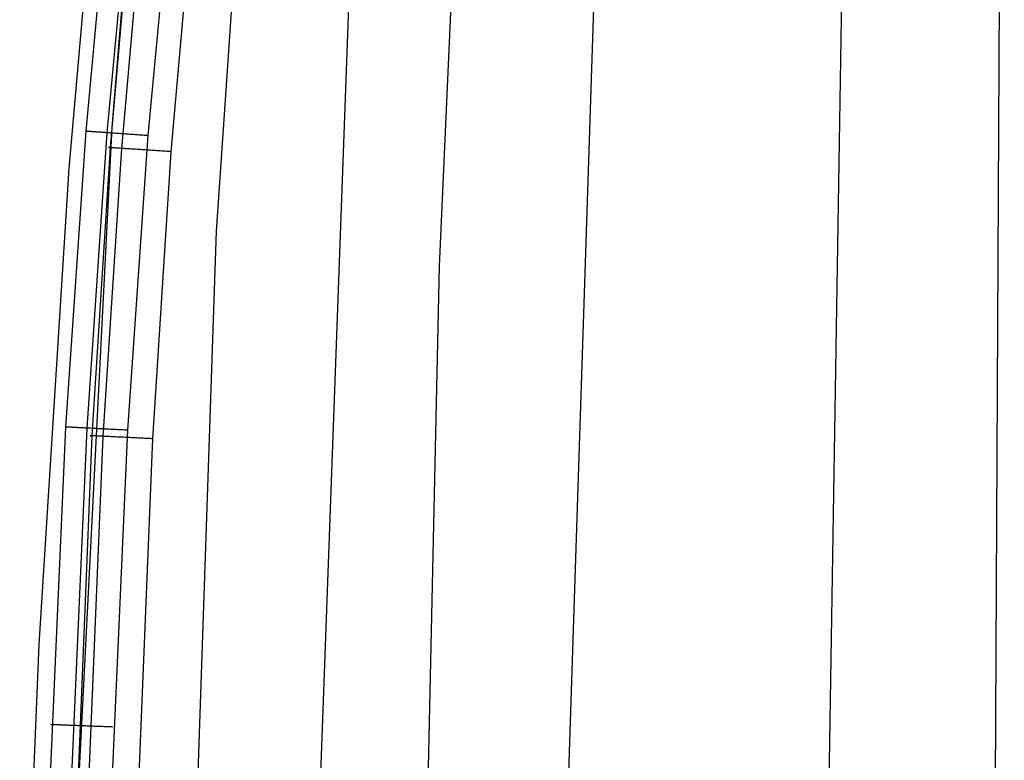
# Model space of a CAD drawing. Extents: x -353 to 1161, y -766 to 145.
# Tile 24 of 74: x -350 to -274, y -139 to -82. Entities that reach past the tile are written whole.
import ezdxf

# ---------------------------------------------------------------- set-up
doc = ezdxf.new("R2010")
doc.units = 0
doc.layers.add('DEFAULT', color=7, linetype='CONTINUOUS')

msp = doc.modelspace()

# ---------------------------------------------------------------- linework, layer by layer
at = {"layer": 'DEFAULT'}
for p, q in [((-275.118, -165.317, 279.081), (-274.338, 0.311, 282.065)), ((-311.054, -239.362, 257.693), (-303.473, -6.805, 264.031)), ((-327.83, -165.489, 237.105), (-323.672, -51.834, 240.281)), ((-334.938, -98.726, 45.177), (-332.562, -64.287, 45.199)), ((-317.782, -101.417, 25.848), (-316.269, -67.867, 25.921)), ((-344.951, -91.05, 81.101), (-342.883, -68.757, 81.137)), ((-343.331, -91.164, 77.57), (-341.273, -68.911, 77.582)), ((-340.185, -91.387, 76.166), (-338.123, -69.211, 76.166)), ((-343.084, -92.309, 68.982), (-341.144, -70.062, 69.045)), ((-342.202, -92.368, 73.943), (-340.235, -70.145, 73.969)), ((-338.404, -92.619, 76.166), (-336.462, -70.486, 76.166)), ((-288.309, -172.248, 10.99), (-286.683, -71.051, 11.209)), ((-342.941, -90.753, 189.378), (-341.441, -72.193, 189.59)), ((-346.268, -93.917, 91.409), (-344.665, -75.867, 91.409)), ((-346.767, -165.775, 188.589), (-342.941, -90.753, 189.378)), ((-346.508, -113.786, 81.062), (-344.951, -91.05, 81.101)), ((-344.918, -91.052, 80.866), (-344.951, -91.05, 81.101)), ((-344.898, -91.054, 80.748), (-344.918, -91.052, 80.866)), ((-344.876, -91.055, 80.63), (-344.898, -91.054, 80.748)), ((-344.877, -113.871, 77.557), (-343.331, -91.164, 77.57)), ((-344.852, -91.057, 80.512), (-344.876, -91.055, 80.63)), ((-344.825, -91.059, 80.393), (-344.852, -91.057, 80.512)), ((-344.796, -91.061, 80.275), (-344.825, -91.059, 80.393)), ((-344.765, -91.063, 80.156), (-344.796, -91.061, 80.275)), ((-344.732, -91.065, 80.038), (-344.765, -91.063, 80.156)), ((-344.696, -91.068, 79.919), (-344.732, -91.065, 80.038)), ((-344.658, -91.071, 79.801), (-344.696, -91.068, 79.919)), ((-344.617, -91.073, 79.684), (-344.658, -91.071, 79.801)), ((-344.575, -91.076, 79.567), (-344.617, -91.073, 79.684)), ((-344.529, -91.08, 79.45), (-344.575, -91.076, 79.567)), ((-344.482, -91.083, 79.335), (-344.529, -91.08, 79.45)), ((-344.432, -91.087, 79.22), (-344.482, -91.083, 79.335)), ((-344.38, -91.09, 79.106), (-344.432, -91.087, 79.22)), ((-344.325, -91.094, 78.993), (-344.38, -91.09, 79.106)), ((-344.268, -91.098, 78.881), (-344.325, -91.094, 78.993)), ((-344.209, -91.102, 78.77), (-344.268, -91.098, 78.881)), ((-344.147, -91.107, 78.66), (-344.209, -91.102, 78.77)), ((-344.083, -91.111, 78.552), (-344.147, -91.107, 78.66)), ((-344.017, -91.116, 78.446), (-344.083, -91.111, 78.552)), ((-343.949, -91.121, 78.341), (-344.017, -91.116, 78.446)), ((-343.879, -91.126, 78.238), (-343.949, -91.121, 78.341)), ((-343.806, -91.131, 78.136), (-343.879, -91.126, 78.238)), ((-343.732, -91.136, 78.037), (-343.806, -91.131, 78.136)), ((-343.656, -91.141, 77.939), (-343.732, -91.136, 78.037)), ((-343.577, -91.147, 77.843), (-343.656, -91.141, 77.939)), ((-343.497, -91.153, 77.75), (-343.577, -91.147, 77.843)), ((-343.415, -91.158, 77.659), (-343.497, -91.153, 77.75)), ((-343.331, -91.164, 77.57), (-343.415, -91.158, 77.659)), ((-343.245, -91.17, 77.483), (-343.331, -91.164, 77.57)), ((-343.158, -91.177, 77.399), (-343.245, -91.17, 77.483)), ((-343.069, -91.183, 77.318), (-343.158, -91.177, 77.399)), ((-342.979, -91.189, 77.239), (-343.069, -91.183, 77.318)), ((-342.887, -91.196, 77.162), (-342.979, -91.189, 77.239)), ((-342.794, -91.202, 77.088), (-342.887, -91.196, 77.162)), ((-342.7, -91.209, 77.017), (-342.794, -91.202, 77.088)), ((-342.605, -91.216, 76.949), (-342.7, -91.209, 77.017)), ((-342.508, -91.223, 76.883), (-342.605, -91.216, 76.949)), ((-342.411, -91.229, 76.821), (-342.508, -91.223, 76.883)), ((-342.312, -91.236, 76.761), (-342.411, -91.229, 76.821)), ((-342.213, -91.243, 76.704), (-342.312, -91.236, 76.761)), ((-342.113, -91.251, 76.65), (-342.213, -91.243, 76.704)), ((-342.013, -91.258, 76.599), (-342.113, -91.251, 76.65)), ((-341.912, -91.265, 76.551), (-342.013, -91.258, 76.599)), ((-341.81, -91.272, 76.505), (-341.912, -91.265, 76.551)), ((-341.708, -91.279, 76.463), (-341.81, -91.272, 76.505)), ((-341.74, -114.034, 76.166), (-340.185, -91.387, 76.166)), ((-341.606, -91.286, 76.423), (-341.708, -91.279, 76.463)), ((-341.503, -91.294, 76.387), (-341.606, -91.286, 76.423)), ((-341.401, -91.301, 76.353), (-341.503, -91.294, 76.387)), ((-341.298, -91.308, 76.323), (-341.401, -91.301, 76.353)), ((-341.195, -91.315, 76.295), (-341.298, -91.308, 76.323)), ((-341.092, -91.323, 76.27), (-341.195, -91.315, 76.295)), ((-340.99, -91.33, 76.247), (-341.092, -91.323, 76.27)), ((-340.888, -91.337, 76.228), (-340.99, -91.33, 76.247)), ((-340.786, -91.344, 76.211), (-340.888, -91.337, 76.228)), ((-340.684, -91.352, 76.197), (-340.786, -91.344, 76.211)), ((-340.583, -91.359, 76.186), (-340.684, -91.352, 76.197)), ((-340.483, -91.366, 76.177), (-340.583, -91.359, 76.186)), ((-340.383, -91.373, 76.171), (-340.483, -91.366, 76.177)), ((-340.283, -91.38, 76.167), (-340.383, -91.373, 76.171)), ((-340.185, -91.387, 76.166), (-340.283, -91.38, 76.167)), ((-344.492, -114.461, 68.926), (-343.084, -92.309, 68.982)), ((-343.636, -114.503, 73.921), (-342.202, -92.368, 73.943)), ((-343.221, -92.3, 70.635), (-343.225, -92.3, 70.476)), ((-343.225, -92.3, 70.476), (-343.225, -92.3, 70.318)), ((-343.225, -92.3, 70.318), (-343.222, -92.3, 70.162)), ((-343.222, -92.3, 70.162), (-343.216, -92.3, 70.007)), ((-343.213, -92.301, 70.795), (-343.221, -92.3, 70.635)), ((-343.216, -92.3, 70.007), (-343.206, -92.301, 69.854)), ((-343.201, -92.301, 70.957), (-343.213, -92.301, 70.795)), ((-343.206, -92.301, 69.854), (-343.193, -92.302, 69.703)), ((-343.186, -92.302, 71.119), (-343.201, -92.301, 70.957)), ((-343.193, -92.302, 69.703), (-343.177, -92.303, 69.554)), ((-343.166, -92.304, 71.282), (-343.186, -92.302, 71.119)), ((-343.177, -92.303, 69.554), (-343.158, -92.304, 69.408)), ((-343.143, -92.305, 71.445), (-343.166, -92.304, 71.282)), ((-343.158, -92.304, 69.408), (-343.136, -92.306, 69.263)), ((-343.115, -92.307, 71.609), (-343.143, -92.305, 71.445)), ((-343.136, -92.306, 69.263), (-343.111, -92.307, 69.121)), ((-343.083, -92.309, 71.773), (-343.115, -92.307, 71.609)), ((-343.111, -92.307, 69.121), (-343.084, -92.309, 68.982)), ((-343.047, -92.312, 71.937), (-343.083, -92.309, 71.773)), ((-343.007, -92.314, 72.1), (-343.047, -92.312, 71.937)), ((-342.963, -92.317, 72.262), (-343.007, -92.314, 72.1)), ((-342.914, -92.32, 72.424), (-342.963, -92.317, 72.262)), ((-342.861, -92.324, 72.585), (-342.914, -92.32, 72.424)), ((-342.804, -92.328, 72.744), (-342.861, -92.324, 72.585)), ((-342.743, -92.332, 72.902), (-342.804, -92.328, 72.744)), ((-342.677, -92.336, 73.058), (-342.743, -92.332, 72.902)), ((-342.608, -92.341, 73.212), (-342.677, -92.336, 73.058)), ((-342.534, -92.346, 73.363), (-342.608, -92.341, 73.212)), ((-342.457, -92.351, 73.513), (-342.534, -92.346, 73.363)), ((-342.376, -92.356, 73.659), (-342.457, -92.351, 73.513)), ((-342.29, -92.362, 73.803), (-342.376, -92.356, 73.659)), ((-342.202, -92.368, 73.943), (-342.29, -92.362, 73.803)), ((-342.11, -92.374, 74.081), (-342.202, -92.368, 73.943)), ((-342.014, -92.38, 74.214), (-342.11, -92.374, 74.081)), ((-341.915, -92.387, 74.344), (-342.014, -92.38, 74.214)), ((-341.813, -92.393, 74.471), (-341.915, -92.387, 74.344)), ((-341.708, -92.4, 74.593), (-341.813, -92.393, 74.471)), ((-341.6, -92.407, 74.711), (-341.708, -92.4, 74.593)), ((-341.49, -92.415, 74.825), (-341.6, -92.407, 74.711)), ((-341.377, -92.422, 74.934), (-341.49, -92.415, 74.825)), ((-341.262, -92.43, 75.039), (-341.377, -92.422, 74.934)), ((-341.145, -92.438, 75.139), (-341.262, -92.43, 75.039)), ((-341.026, -92.445, 75.235), (-341.145, -92.438, 75.139)), ((-340.906, -92.453, 75.326), (-341.026, -92.445, 75.235)), ((-340.783, -92.462, 75.412), (-340.906, -92.453, 75.326)), ((-340.66, -92.47, 75.493), (-340.783, -92.462, 75.412)), ((-340.535, -92.478, 75.57), (-340.66, -92.47, 75.493)), ((-340.41, -92.486, 75.641), (-340.535, -92.478, 75.57)), ((-340.283, -92.495, 75.708), (-340.41, -92.486, 75.641)), ((-340.156, -92.503, 75.77), (-340.283, -92.495, 75.708)), ((-340.029, -92.512, 75.828), (-340.156, -92.503, 75.77)), ((-339.901, -92.52, 75.88), (-340.029, -92.512, 75.828)), ((-339.773, -92.529, 75.928), (-339.901, -92.52, 75.88)), ((-339.819, -114.687, 76.166), (-338.404, -92.619, 76.166)), ((-339.646, -92.537, 75.971), (-339.773, -92.529, 75.928)), ((-339.518, -92.545, 76.009), (-339.646, -92.537, 75.971)), ((-339.391, -92.554, 76.043), (-339.518, -92.545, 76.009)), ((-339.265, -92.562, 76.073), (-339.391, -92.554, 76.043)), ((-339.139, -92.571, 76.098), (-339.265, -92.562, 76.073)), ((-339.014, -92.579, 76.12), (-339.139, -92.571, 76.098)), ((-338.89, -92.587, 76.137), (-339.014, -92.579, 76.12)), ((-338.766, -92.595, 76.15), (-338.89, -92.587, 76.137)), ((-338.645, -92.603, 76.159), (-338.766, -92.595, 76.15)), ((-338.524, -92.611, 76.164), (-338.645, -92.603, 76.159)), ((-338.404, -92.619, 76.166), (-338.524, -92.611, 76.164)), ((-348.567, -130.51, 91.409), (-346.268, -93.917, 91.409)), ((-337.311, -169.72, 45.168), (-334.938, -98.726, 45.177)), ((-319.292, -171.103, 25.818), (-317.782, -101.417, 25.848)), ((-348.516, -158.972, 80.983), (-346.508, -113.786, 81.062)), ((-346.869, -159.022, 77.531), (-344.877, -113.871, 77.557)), ((-346.473, -113.788, 80.828), (-346.508, -113.786, 81.062)), ((-346.453, -113.789, 80.711), (-346.473, -113.788, 80.828)), ((-346.43, -113.79, 80.593), (-346.453, -113.789, 80.711)), ((-346.405, -113.791, 80.476), (-346.43, -113.79, 80.593)), ((-346.378, -113.793, 80.358), (-346.405, -113.791, 80.476)), ((-346.349, -113.794, 80.24), (-346.378, -113.793, 80.358)), ((-346.317, -113.796, 80.122), (-346.349, -113.794, 80.24)), ((-346.283, -113.797, 80.004), (-346.317, -113.796, 80.122)), ((-346.247, -113.799, 79.887), (-346.283, -113.797, 80.004)), ((-346.208, -113.801, 79.77), (-346.247, -113.799, 79.887)), ((-346.167, -113.804, 79.653), (-346.208, -113.801, 79.77)), ((-346.124, -113.806, 79.537), (-346.167, -113.804, 79.653)), ((-346.078, -113.808, 79.421), (-346.124, -113.806, 79.537)), ((-346.031, -113.811, 79.306), (-346.078, -113.808, 79.421)), ((-345.98, -113.813, 79.192), (-346.031, -113.811, 79.306)), ((-345.928, -113.816, 79.079), (-345.98, -113.813, 79.192)), ((-345.873, -113.819, 78.967), (-345.928, -113.816, 79.079)), ((-345.816, -113.822, 78.856), (-345.873, -113.819, 78.967)), ((-345.756, -113.825, 78.746), (-345.816, -113.822, 78.856)), ((-345.694, -113.828, 78.638), (-345.756, -113.825, 78.746)), ((-345.63, -113.831, 78.531), (-345.694, -113.828, 78.638)), ((-345.564, -113.835, 78.425), (-345.63, -113.831, 78.531)), ((-345.496, -113.838, 78.321), (-345.564, -113.835, 78.425)), ((-345.426, -113.842, 78.219), (-345.496, -113.838, 78.321)), ((-345.353, -113.846, 78.118), (-345.426, -113.842, 78.219)), ((-345.278, -113.85, 78.019), (-345.353, -113.846, 78.118)), ((-345.202, -113.854, 77.923), (-345.278, -113.85, 78.019)), ((-345.124, -113.858, 77.828), (-345.202, -113.854, 77.923)), ((-345.043, -113.862, 77.735), (-345.124, -113.858, 77.828)), ((-344.961, -113.866, 77.645), (-345.043, -113.862, 77.735)), ((-344.877, -113.871, 77.557), (-344.961, -113.866, 77.645)), ((-344.792, -113.875, 77.471), (-344.877, -113.871, 77.557)), ((-344.705, -113.88, 77.388), (-344.792, -113.875, 77.471)), ((-344.616, -113.884, 77.307), (-344.705, -113.88, 77.388)), ((-344.526, -113.889, 77.229), (-344.616, -113.884, 77.307)), ((-344.435, -113.894, 77.153), (-344.526, -113.889, 77.229)), ((-344.342, -113.898, 77.08), (-344.435, -113.894, 77.153)), ((-344.248, -113.903, 77.009), (-344.342, -113.898, 77.08)), ((-344.153, -113.908, 76.942), (-344.248, -113.903, 77.009)), ((-344.057, -113.913, 76.877), (-344.153, -113.908, 76.942)), ((-343.959, -113.918, 76.815), (-344.057, -113.913, 76.877)), ((-343.861, -113.923, 76.756), (-343.959, -113.918, 76.815)), ((-343.762, -113.929, 76.699), (-343.861, -113.923, 76.756)), ((-343.663, -113.934, 76.646), (-343.762, -113.929, 76.699)), ((-343.754, -159.117, 76.166), (-341.74, -114.034, 76.166)), ((-343.562, -113.939, 76.595), (-343.663, -113.934, 76.646)), ((-343.462, -113.944, 76.547), (-343.562, -113.939, 76.595)), ((-343.36, -113.949, 76.502), (-343.462, -113.944, 76.547)), ((-343.259, -113.955, 76.46), (-343.36, -113.949, 76.502)), ((-343.157, -113.96, 76.421), (-343.259, -113.955, 76.46)), ((-343.055, -113.965, 76.385), (-343.157, -113.96, 76.421)), ((-342.952, -113.971, 76.352), (-343.055, -113.965, 76.385)), ((-342.85, -113.976, 76.321), (-342.952, -113.971, 76.352)), ((-342.747, -113.981, 76.294), (-342.85, -113.976, 76.321)), ((-342.645, -113.987, 76.269), (-342.747, -113.981, 76.294)), ((-342.543, -113.992, 76.247), (-342.645, -113.987, 76.269)), ((-342.441, -113.997, 76.227), (-342.543, -113.992, 76.247)), ((-342.339, -114.003, 76.211), (-342.441, -113.997, 76.227)), ((-342.238, -114.008, 76.197), (-342.339, -114.003, 76.211)), ((-342.137, -114.013, 76.186), (-342.238, -114.008, 76.197)), ((-342.037, -114.018, 76.177), (-342.137, -114.013, 76.186)), ((-341.937, -114.024, 76.171), (-342.037, -114.018, 76.177)), ((-341.838, -114.029, 76.167), (-341.937, -114.024, 76.171)), ((-341.74, -114.034, 76.166), (-341.838, -114.029, 76.167)), ((-346.301, -159.05, 68.831), (-344.492, -114.461, 68.926)), ((-345.49, -159.073, 73.881), (-343.636, -114.503, 73.921)), ((-344.643, -114.454, 70.585), (-344.646, -114.454, 70.425)), ((-344.646, -114.454, 70.425), (-344.645, -114.454, 70.266)), ((-344.645, -114.454, 70.266), (-344.641, -114.454, 70.109)), ((-344.636, -114.454, 70.746), (-344.643, -114.454, 70.585)), ((-344.641, -114.454, 70.109), (-344.633, -114.454, 69.954)), ((-344.626, -114.455, 70.908), (-344.636, -114.454, 70.746)), ((-344.633, -114.454, 69.954), (-344.622, -114.455, 69.8)), ((-344.611, -114.455, 71.072), (-344.626, -114.455, 70.908)), ((-344.622, -114.455, 69.8), (-344.608, -114.456, 69.649)), ((-344.593, -114.456, 71.236), (-344.611, -114.455, 71.072)), ((-344.608, -114.456, 69.649), (-344.59, -114.456, 69.5)), ((-344.57, -114.457, 71.4), (-344.593, -114.456, 71.236)), ((-344.59, -114.456, 69.5), (-344.57, -114.457, 69.353)), ((-344.543, -114.459, 71.565), (-344.57, -114.457, 71.4)), ((-344.57, -114.457, 69.353), (-344.547, -114.459, 69.208)), ((-344.547, -114.459, 69.208), (-344.521, -114.46, 69.066)), ((-344.512, -114.46, 71.73), (-344.543, -114.459, 71.565)), ((-344.521, -114.46, 69.066), (-344.492, -114.461, 68.926)), ((-344.477, -114.462, 71.895), (-344.512, -114.46, 71.73)), ((-344.437, -114.464, 72.06), (-344.477, -114.462, 71.895)), ((-344.394, -114.466, 72.224), (-344.437, -114.464, 72.06)), ((-344.346, -114.468, 72.387), (-344.394, -114.466, 72.224)), ((-344.293, -114.471, 72.549), (-344.346, -114.468, 72.387)), ((-344.237, -114.474, 72.709), (-344.293, -114.471, 72.549)), ((-344.176, -114.476, 72.869), (-344.237, -114.474, 72.709)), ((-344.111, -114.48, 73.026), (-344.176, -114.476, 72.869)), ((-344.041, -114.483, 73.182), (-344.111, -114.48, 73.026)), ((-343.968, -114.486, 73.335), (-344.041, -114.483, 73.182)), ((-343.891, -114.49, 73.485), (-343.968, -114.486, 73.335)), ((-343.81, -114.494, 73.633), (-343.891, -114.49, 73.485)), ((-343.725, -114.498, 73.779), (-343.81, -114.494, 73.633)), ((-343.636, -114.503, 73.921), (-343.725, -114.498, 73.779)), ((-343.543, -114.507, 74.059), (-343.636, -114.503, 73.921)), ((-343.448, -114.512, 74.194), (-343.543, -114.507, 74.059)), ((-343.349, -114.516, 74.326), (-343.448, -114.512, 74.194)), ((-343.246, -114.521, 74.453), (-343.349, -114.516, 74.326)), ((-343.141, -114.526, 74.577), (-343.246, -114.521, 74.453)), ((-343.033, -114.532, 74.696), (-343.141, -114.526, 74.577)), ((-342.922, -114.537, 74.811), (-343.033, -114.532, 74.696)), ((-342.809, -114.543, 74.922), (-342.922, -114.537, 74.811)), ((-342.693, -114.548, 75.028), (-342.809, -114.543, 74.922)), ((-342.576, -114.554, 75.129), (-342.693, -114.548, 75.028)), ((-342.456, -114.56, 75.226), (-342.576, -114.554, 75.129)), ((-342.335, -114.565, 75.318), (-342.456, -114.56, 75.226)), ((-342.212, -114.571, 75.405), (-342.335, -114.565, 75.318)), ((-342.088, -114.577, 75.487), (-342.212, -114.571, 75.405)), ((-341.962, -114.584, 75.564), (-342.088, -114.577, 75.487)), ((-341.836, -114.59, 75.636), (-341.962, -114.584, 75.564)), ((-341.709, -114.596, 75.704), (-341.836, -114.59, 75.636)), ((-341.581, -114.602, 75.767), (-341.709, -114.596, 75.704)), ((-341.645, -159.179, 76.166), (-339.819, -114.687, 76.166)), ((-341.453, -114.608, 75.824), (-341.581, -114.602, 75.767)), ((-341.324, -114.614, 75.877), (-341.453, -114.608, 75.824)), ((-341.196, -114.621, 75.926), (-341.324, -114.614, 75.877)), ((-341.067, -114.627, 75.969), (-341.196, -114.621, 75.926)), ((-340.939, -114.633, 76.008), (-341.067, -114.627, 75.969)), ((-340.811, -114.639, 76.042), (-340.939, -114.633, 76.008)), ((-340.684, -114.645, 76.072), (-340.811, -114.639, 76.042)), ((-340.558, -114.651, 76.098), (-340.684, -114.645, 76.072)), ((-340.432, -114.658, 76.119), (-340.558, -114.651, 76.098)), ((-340.307, -114.664, 76.136), (-340.432, -114.658, 76.119)), ((-340.183, -114.67, 76.149), (-340.307, -114.664, 76.136)), ((-340.061, -114.676, 76.159), (-340.183, -114.67, 76.149)), ((-339.939, -114.681, 76.164), (-340.061, -114.676, 76.159)), ((-339.819, -114.687, 76.166), (-339.939, -114.681, 76.164)), ((-350.065, -167.192, 91.409), (-348.567, -130.51, 91.409)), ((-347.625, -136.666, 80.789), (-347.661, -136.664, 81.021)), ((-347.604, -136.666, 80.672), (-347.625, -136.666, 80.789)), ((-347.581, -136.667, 80.556), (-347.604, -136.666, 80.672)), ((-347.556, -136.668, 80.439), (-347.581, -136.667, 80.556)), ((-347.528, -136.669, 80.321), (-347.556, -136.668, 80.439)), ((-347.498, -136.67, 80.204), (-347.528, -136.669, 80.321)), ((-347.466, -136.672, 80.087), (-347.498, -136.67, 80.204)), ((-347.432, -136.673, 79.97), (-347.466, -136.672, 80.087)), ((-347.395, -136.674, 79.854), (-347.432, -136.673, 79.97)), ((-347.356, -136.676, 79.737), (-347.395, -136.674, 79.854)), ((-347.315, -136.678, 79.622), (-347.356, -136.676, 79.737)), ((-347.271, -136.679, 79.506), (-347.315, -136.678, 79.622)), ((-347.225, -136.681, 79.392), (-347.271, -136.679, 79.506)), ((-347.177, -136.683, 79.278), (-347.225, -136.681, 79.392)), ((-347.126, -136.685, 79.165), (-347.177, -136.683, 79.278)), ((-347.073, -136.687, 79.052), (-347.126, -136.685, 79.165)), ((-347.018, -136.689, 78.941), (-347.073, -136.687, 79.052)), ((-346.961, -136.691, 78.831), (-347.018, -136.689, 78.941)), ((-346.901, -136.694, 78.722), (-346.961, -136.691, 78.831)), ((-346.839, -136.696, 78.615), (-346.901, -136.694, 78.722)), ((-346.775, -136.698, 78.508), (-346.839, -136.696, 78.615)), ((-346.709, -136.701, 78.404), (-346.775, -136.698, 78.508)), ((-346.64, -136.704, 78.301), (-346.709, -136.701, 78.404)), ((-346.57, -136.706, 78.199), (-346.64, -136.704, 78.301)), ((-346.497, -136.709, 78.1), (-346.57, -136.706, 78.199)), ((-346.423, -136.712, 78.002), (-346.497, -136.709, 78.1)), ((-346.346, -136.715, 77.906), (-346.423, -136.712, 78.002)), ((-346.268, -136.718, 77.812), (-346.346, -136.715, 77.906)), ((-346.188, -136.721, 77.72), (-346.268, -136.718, 77.812)), ((-346.106, -136.724, 77.631), (-346.188, -136.721, 77.72)), ((-346.022, -136.728, 77.544), (-346.106, -136.724, 77.631)), ((-345.937, -136.731, 77.459), (-346.022, -136.728, 77.544)), ((-345.85, -136.734, 77.376), (-345.937, -136.731, 77.459)), ((-345.762, -136.738, 77.296), (-345.85, -136.734, 77.376)), ((-345.672, -136.741, 77.219), (-345.762, -136.738, 77.296)), ((-345.581, -136.745, 77.144), (-345.672, -136.741, 77.219)), ((-345.488, -136.748, 77.071), (-345.581, -136.745, 77.144)), ((-345.394, -136.752, 77.001), (-345.488, -136.748, 77.071)), ((-345.299, -136.755, 76.934), (-345.394, -136.752, 77.001)), ((-345.204, -136.759, 76.87), (-345.299, -136.755, 76.934)), ((-345.107, -136.763, 76.809), (-345.204, -136.759, 76.87)), ((-345.009, -136.767, 76.75), (-345.107, -136.763, 76.809)), ((-344.91, -136.77, 76.694), (-345.009, -136.767, 76.75)), ((-344.811, -136.774, 76.641), (-344.91, -136.77, 76.694)), ((-344.711, -136.778, 76.591), (-344.811, -136.774, 76.641)), ((-344.611, -136.782, 76.544), (-344.711, -136.778, 76.591)), ((-344.51, -136.786, 76.499), (-344.611, -136.782, 76.544)), ((-344.409, -136.79, 76.458), (-344.51, -136.786, 76.499)), ((-344.307, -136.794, 76.419), (-344.409, -136.79, 76.458)), ((-344.205, -136.798, 76.383), (-344.307, -136.794, 76.419)), ((-344.103, -136.802, 76.35), (-344.205, -136.798, 76.383)), ((-344.001, -136.806, 76.32), (-344.103, -136.802, 76.35)), ((-343.899, -136.81, 76.292), (-344.001, -136.806, 76.32)), ((-343.797, -136.814, 76.268), (-343.899, -136.81, 76.292)), ((-343.696, -136.817, 76.246), (-343.797, -136.814, 76.268)), ((-343.594, -136.821, 76.227), (-343.696, -136.817, 76.246)), ((-343.493, -136.825, 76.21), (-343.594, -136.821, 76.227)), ((-343.392, -136.829, 76.197), (-343.493, -136.825, 76.21)), ((-343.292, -136.833, 76.185), (-343.392, -136.829, 76.197)), ((-343.192, -136.837, 76.177), (-343.292, -136.833, 76.185)), ((-343.092, -136.841, 76.171), (-343.192, -136.837, 76.177)), ((-342.994, -136.845, 76.167), (-343.092, -136.841, 76.171)), ((-342.895, -136.848, 76.166), (-342.994, -136.845, 76.167))]:
    msp.add_line(p, q, dxfattribs=at)

doc.saveas('drawing.dxf')
